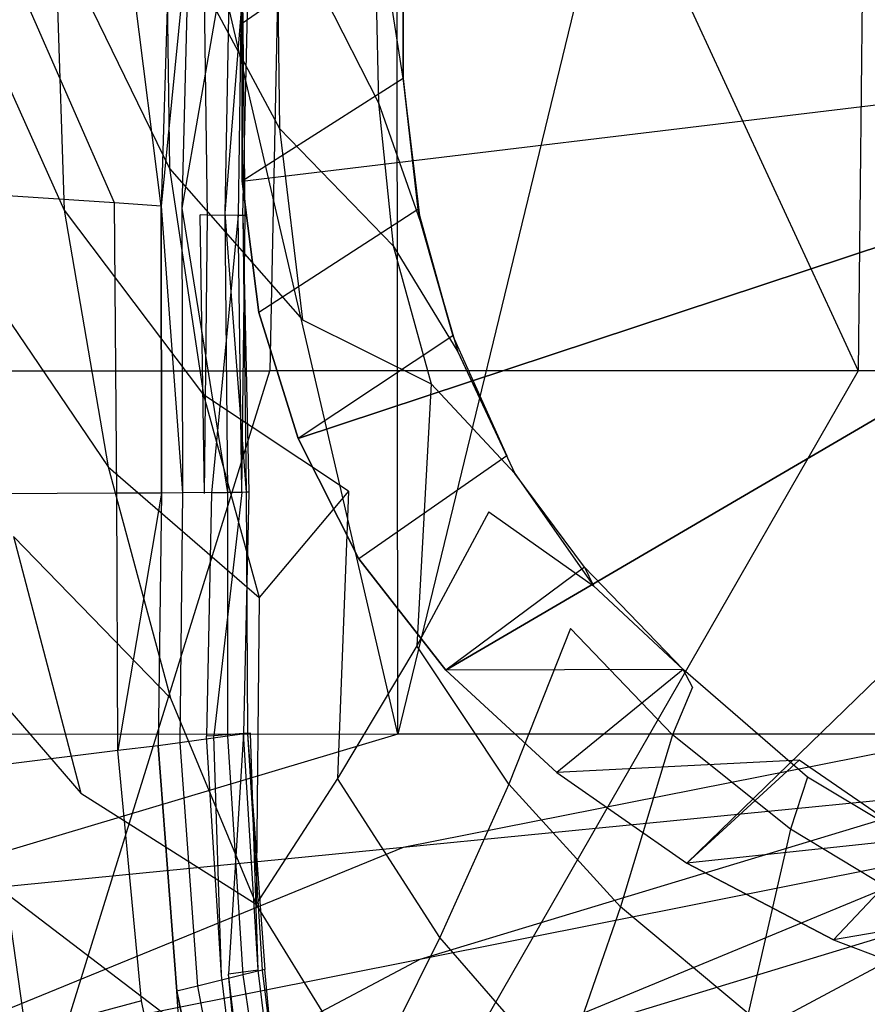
# Model space of a CAD drawing. Extents: x 0 to 0.376, y -0.701 to 0.
# Tile 11 of 62: x 0.064 to 0.133, y -0.534 to -0.454. Entities that reach past the tile are written whole.
import ezdxf

# ---------------------------------------------------------------- set-up
doc = ezdxf.new("R2010")
doc.units = 0
for name, color, linetype in [('L0_WC_N_567710__1___REPLACEMTFO', 7, 'CONTINUOUS'), ('L1_WC_N_567710__0___REPLACEMTFO', 7, 'CONTINUOUS'), ('L2_SITZ_N_567710__0___REPLACEMT', 7, 'CONTINUOUS'), ('L3_DECKEL_N_567710__0___REPLACE', 7, 'CONTINUOUS')]:
    doc.layers.add(name, color=color, linetype=linetype)

msp = doc.modelspace()

# ---------------------------------------------------------------- linework, layer by layer
at = {"layer": 'L0_WC_N_567710__1___REPLACEMTFO', "color": 8}
for points, invisible_edges in [([(0.08188, -0.435651), (0.18806, -0.105331), (0.08188, -0.454121), (0.08188, -0.435651)], 15), ([(0.08188, -0.454121), (0.18806, -0.105331), (0.18806, -0.454121), (0.08188, -0.454121)], 15), ([(0.08188, -0.435651, 0.002901), (0.08188, -0.454121), (0.08188, -0.454121, 0.002859), (0.08188, -0.435651, 0.002901)], 13), ([(0.08188, -0.454121), (0.08188, -0.435651, 0.002901), (0.08188, -0.435651), (0.08188, -0.454121)], 14), ([(0.08188, -0.435651, 0.002901), (0.08188, -0.454121, 0.002859), (0.09492, -0.445018, 0.189411), (0.08188, -0.435651, 0.002901)], 14), ([(0.09492, -0.442586, 0.19484), (0.09492, -0.458735, 0.194178), (0.092569, -0.443766, 0.200431), (0.09492, -0.442586, 0.19484)], 14), ([(0.09492, -0.442586, 0.19484), (0.09492, -0.458579, 0.189687), (0.09492, -0.458735, 0.194178), (0.09492, -0.442586, 0.19484)], 13), ([(0.09492, -0.458579, 0.189687), (0.09492, -0.442586, 0.19484), (0.09492, -0.445018, 0.189411), (0.09492, -0.458579, 0.189687)], 14), ([(0.092569, -0.443766, 0.200431), (0.09293, -0.460551, 0.200116), (0.084672, -0.444394, 0.210796), (0.092569, -0.443766, 0.200431)], 14), ([(0.092569, -0.443766, 0.200431), (0.09492, -0.458735, 0.194178), (0.09293, -0.460551, 0.200116), (0.092569, -0.443766, 0.200431)], 14), ([(0.084672, -0.444394, 0.210796), (0.084898, -0.462634, 0.209955), (0.075699, -0.445487, 0.220724), (0.084672, -0.444394, 0.210796)], 14), ([(0.084672, -0.444394, 0.210796), (0.09293, -0.460551, 0.200116), (0.084898, -0.462634, 0.209955), (0.084672, -0.444394, 0.210796)], 14), ([(0.075699, -0.445487, 0.220724), (0.075978, -0.465896, 0.219528), (0.066697, -0.44681, 0.231148), (0.075699, -0.445487, 0.220724)], 14), ([(0.075699, -0.445487, 0.220724), (0.084898, -0.462634, 0.209955), (0.075978, -0.465896, 0.219528), (0.075699, -0.445487, 0.220724)], 14), ([(0.09492, -0.445018, 0.189411), (0.08188, -0.454121, 0.002859), (0.09492, -0.458579, 0.189687), (0.09492, -0.445018, 0.189411)], 14), ([(0.066697, -0.44681, 0.231148), (0.067447, -0.469253, 0.229902), (0.057967, -0.448164, 0.242699), (0.066697, -0.44681, 0.231148)], 14), ([(0.066697, -0.44681, 0.231148), (0.075978, -0.465896, 0.219528), (0.067447, -0.469253, 0.229902), (0.066697, -0.44681, 0.231148)], 14), ([(0.057967, -0.448164, 0.242699), (0.067447, -0.469253, 0.229902), (0.059181, -0.472662, 0.241441), (0.057967, -0.448164, 0.242699)], 14), ([(0.18806, -0.454121), (0.08188, -0.466919), (0.08188, -0.454121), (0.18806, -0.454121)], 13), ([(0.08188, -0.466919), (0.18806, -0.454121), (0.083217, -0.477557), (0.08188, -0.466919)], 10), ([(0.08188, -0.454121, 0.002859), (0.08188, -0.466919), (0.08188, -0.466919, 0.002841), (0.08188, -0.454121, 0.002859)], 13), ([(0.08188, -0.466919), (0.08188, -0.454121, 0.002859), (0.08188, -0.454121), (0.08188, -0.466919)], 14), ([(0.08188, -0.454121, 0.002859), (0.08188, -0.466919, 0.002841), (0.09492, -0.458579, 0.189687), (0.08188, -0.454121, 0.002859)], 14), ([(0.083217, -0.477557), (0.18806, -0.454121), (0.086398, -0.487787), (0.083217, -0.477557)], 13), ([(0.086398, -0.487787), (0.18806, -0.454121), (0.091332, -0.49752), (0.086398, -0.487787)], 10), ([(0.091332, -0.49752), (0.18806, -0.454121), (0.098394, -0.506555), (0.091332, -0.49752)], 13), ([(0.098394, -0.506555), (0.18806, -0.454121), (0.107372, -0.514853), (0.098394, -0.506555)], 10), ([(0.107372, -0.514853), (0.18806, -0.454121), (0.117919, -0.522202), (0.107372, -0.514853)], 13), ([(0.117919, -0.522202), (0.18806, -0.454121), (0.129824, -0.528432), (0.117919, -0.522202)], 10), ([(0.129824, -0.528432), (0.18806, -0.454121), (0.142878, -0.533409), (0.129824, -0.528432)], 15), ([(0.09492, -0.458579, 0.189687), (0.08188, -0.466919, 0.002841), (0.096112, -0.469216, 0.189723), (0.09492, -0.458579, 0.189687)], 14), ([(0.09492, -0.458735, 0.194178), (0.096288, -0.47014, 0.194092), (0.09293, -0.460551, 0.200116), (0.09492, -0.458735, 0.194178)], 14), ([(0.09492, -0.458579, 0.189687), (0.096112, -0.469216, 0.189723), (0.09492, -0.458735, 0.194178), (0.09492, -0.458579, 0.189687)], 14), ([(0.09492, -0.458735, 0.194178), (0.096112, -0.469216, 0.189723), (0.096288, -0.47014, 0.194092), (0.09492, -0.458735, 0.194178)], 14), ([(0.09293, -0.460551, 0.200116), (0.094107, -0.47214, 0.199817), (0.084898, -0.462634, 0.209955), (0.09293, -0.460551, 0.200116)], 14), ([(0.09293, -0.460551, 0.200116), (0.096288, -0.47014, 0.194092), (0.094107, -0.47214, 0.199817), (0.09293, -0.460551, 0.200116)], 14), ([(0.084898, -0.462634, 0.209955), (0.086769, -0.47814, 0.209242), (0.075978, -0.465896, 0.219528), (0.084898, -0.462634, 0.209955)], 14), ([(0.084898, -0.462634, 0.209955), (0.094107, -0.47214, 0.199817), (0.086769, -0.47814, 0.209242), (0.084898, -0.462634, 0.209955)], 14), ([(0.075978, -0.465896, 0.219528), (0.078729, -0.484234, 0.218721), (0.067447, -0.469253, 0.229902), (0.075978, -0.465896, 0.219528)], 14), ([(0.075978, -0.465896, 0.219528), (0.086769, -0.47814, 0.209242), (0.078729, -0.484234, 0.218721), (0.075978, -0.465896, 0.219528)], 14), ([(0.08188, -0.466919, 0.002841), (0.083217, -0.477557), (0.083217, -0.477557, 0.002877), (0.08188, -0.466919, 0.002841)], 13), ([(0.083217, -0.477557), (0.08188, -0.466919, 0.002841), (0.08188, -0.466919), (0.083217, -0.477557)], 14), ([(0.08188, -0.466919, 0.002841), (0.083217, -0.477557, 0.002877), (0.096112, -0.469216, 0.189723), (0.08188, -0.466919, 0.002841)], 14), ([(0.067447, -0.469253, 0.229902), (0.071011, -0.49006, 0.229041), (0.059181, -0.472662, 0.241441), (0.067447, -0.469253, 0.229902)], 14), ([(0.067447, -0.469253, 0.229902), (0.078729, -0.484234, 0.218721), (0.071011, -0.49006, 0.229041), (0.067447, -0.469253, 0.229902)], 14), ([(0.096112, -0.469216, 0.189723), (0.083217, -0.477557, 0.002877), (0.098945, -0.479447, 0.189686), (0.096112, -0.469216, 0.189723)], 14), ([(0.096112, -0.469216, 0.189723), (0.098945, -0.479447, 0.189686), (0.096288, -0.47014, 0.194092), (0.096112, -0.469216, 0.189723)], 14), ([(0.096288, -0.47014, 0.194092), (0.099358, -0.480739, 0.193924), (0.094107, -0.47214, 0.199817), (0.096288, -0.47014, 0.194092)], 14), ([(0.096288, -0.47014, 0.194092), (0.098945, -0.479447, 0.189686), (0.099358, -0.480739, 0.193924), (0.096288, -0.47014, 0.194092)], 14), ([(0.094107, -0.47214, 0.199817), (0.097192, -0.483353, 0.19934), (0.086769, -0.47814, 0.209242), (0.094107, -0.47214, 0.199817)], 14), ([(0.094107, -0.47214, 0.199817), (0.099358, -0.480739, 0.193924), (0.097192, -0.483353, 0.19934), (0.094107, -0.47214, 0.199817)], 14), ([(0.059181, -0.472662, 0.241441), (0.071011, -0.49006, 0.229041), (0.063333, -0.495729, 0.240465), (0.059181, -0.472662, 0.241441)], 14), ([(0.09049, -0.492047, 0.208307), (0.078729, -0.484234, 0.218721), (0.086769, -0.47814, 0.209242), (0.09049, -0.492047, 0.208307)], 14), ([(0.083217, -0.477557, 0.002877), (0.086398, -0.487787), (0.086398, -0.487787, 0.002839), (0.083217, -0.477557, 0.002877)], 13), ([(0.086398, -0.487787), (0.083217, -0.477557, 0.002877), (0.083217, -0.477557), (0.086398, -0.487787)], 14), ([(0.083217, -0.477557, 0.002877), (0.086398, -0.487787, 0.002839), (0.098945, -0.479447, 0.189686), (0.083217, -0.477557, 0.002877)], 14), ([(0.086769, -0.47814, 0.209242), (0.097192, -0.483353, 0.19934), (0.09049, -0.492047, 0.208307), (0.086769, -0.47814, 0.209242)], 14), ([(0.098945, -0.479447, 0.189686), (0.086398, -0.487787, 0.002839), (0.103342, -0.48918, 0.189631), (0.098945, -0.479447, 0.189686)], 14), ([(0.098945, -0.479447, 0.189686), (0.103342, -0.48918, 0.189631), (0.099358, -0.480739, 0.193924), (0.098945, -0.479447, 0.189686)], 14), ([(0.099358, -0.480739, 0.193924), (0.103985, -0.490616, 0.193792), (0.097192, -0.483353, 0.19934), (0.099358, -0.480739, 0.193924)], 14), ([(0.099358, -0.480739, 0.193924), (0.103342, -0.48918, 0.189631), (0.103985, -0.490616, 0.193792), (0.099358, -0.480739, 0.193924)], 14), ([(0.097192, -0.483353, 0.19934), (0.096032, -0.504591, 0.207346), (0.09049, -0.492047, 0.208307), (0.097192, -0.483353, 0.19934)], 14), ([(0.101864, -0.493713, 0.198977), (0.096032, -0.504591, 0.207346), (0.097192, -0.483353, 0.19934), (0.101864, -0.493713, 0.198977)], 14), ([(0.097192, -0.483353, 0.19934), (0.103985, -0.490616, 0.193792), (0.101864, -0.493713, 0.198977), (0.097192, -0.483353, 0.19934)], 14), ([(0.078729, -0.484234, 0.218721), (0.08325, -0.500671, 0.217495), (0.071011, -0.49006, 0.229041), (0.078729, -0.484234, 0.218721)], 14), ([(0.078729, -0.484234, 0.218721), (0.09049, -0.492047, 0.208307), (0.08325, -0.500671, 0.217495), (0.078729, -0.484234, 0.218721)], 13), ([(0.086398, -0.487787, 0.002839), (0.091332, -0.49752), (0.091332, -0.49752, 0.002786), (0.086398, -0.487787, 0.002839)], 13), ([(0.091332, -0.49752), (0.086398, -0.487787, 0.002839), (0.086398, -0.487787), (0.091332, -0.49752)], 14), ([(0.086398, -0.487787, 0.002839), (0.091332, -0.49752, 0.002786), (0.103342, -0.48918, 0.189631), (0.086398, -0.487787, 0.002839)], 14), ([(0.103342, -0.48918, 0.189631), (0.091332, -0.49752, 0.002786), (0.109637, -0.498215, 0.189574), (0.103342, -0.48918, 0.189631)], 14), ([(0.109637, -0.498215, 0.189574), (0.103985, -0.490616, 0.193792), (0.103342, -0.48918, 0.189631), (0.109637, -0.498215, 0.189574)], 14), ([(0.071011, -0.49006, 0.229041), (0.076054, -0.508819, 0.227475), (0.063333, -0.495729, 0.240465), (0.071011, -0.49006, 0.229041)], 14), ([(0.071011, -0.49006, 0.229041), (0.08325, -0.500671, 0.217495), (0.076054, -0.508819, 0.227475), (0.071011, -0.49006, 0.229041)], 14), ([(0.103985, -0.490616, 0.193792), (0.110346, -0.499727, 0.193794), (0.101864, -0.493713, 0.198977), (0.103985, -0.490616, 0.193792)], 14), ([(0.103985, -0.490616, 0.193792), (0.109637, -0.498215, 0.189574), (0.110346, -0.499727, 0.193794), (0.103985, -0.490616, 0.193792)], 13), ([(0.09049, -0.492047, 0.208307), (0.089598, -0.515342, 0.216075), (0.08325, -0.500671, 0.217495), (0.09049, -0.492047, 0.208307)], 14), ([(0.096032, -0.504591, 0.207346), (0.089598, -0.515342, 0.216075), (0.09049, -0.492047, 0.208307), (0.096032, -0.504591, 0.207346)], 14), ([(0.103482, -0.515798, 0.206502), (0.096032, -0.504591, 0.207346), (0.101864, -0.493713, 0.198977), (0.103482, -0.515798, 0.206502)], 14), ([(0.108485, -0.503176, 0.198707), (0.103482, -0.515798, 0.206502), (0.101864, -0.493713, 0.198977), (0.108485, -0.503176, 0.198707)], 14), ([(0.101864, -0.493713, 0.198977), (0.110346, -0.499727, 0.193794), (0.108485, -0.503176, 0.198707), (0.101864, -0.493713, 0.198977)], 14), ([(0.063333, -0.495729, 0.240465), (0.068789, -0.516527, 0.23865), (0.055558, -0.50121, 0.253324), (0.063333, -0.495729, 0.240465)], 14), ([(0.063333, -0.495729, 0.240465), (0.076054, -0.508819, 0.227475), (0.068789, -0.516527, 0.23865), (0.063333, -0.495729, 0.240465)], 14), ([(0.091332, -0.49752, 0.002786), (0.098394, -0.506555), (0.098394, -0.506555, 0.002728), (0.091332, -0.49752, 0.002786)], 13), ([(0.098394, -0.506555), (0.091332, -0.49752, 0.002786), (0.091332, -0.49752), (0.098394, -0.506555)], 14), ([(0.091332, -0.49752, 0.002786), (0.098394, -0.506555, 0.002728), (0.109637, -0.498215, 0.189574), (0.091332, -0.49752, 0.002786)], 14), ([(0.109637, -0.498215, 0.189574), (0.098394, -0.506555, 0.002728), (0.117639, -0.506512, 0.189524), (0.109637, -0.498215, 0.189574)], 14), ([(0.109637, -0.498215, 0.189574), (0.117639, -0.506512, 0.189524), (0.110346, -0.499727, 0.193794), (0.109637, -0.498215, 0.189574)], 14), ([(0.116766, -0.511814, 0.198477), (0.108485, -0.503176, 0.198707), (0.110346, -0.499727, 0.193794), (0.116766, -0.511814, 0.198477)], 14), ([(0.110346, -0.499727, 0.193794), (0.117639, -0.506512, 0.189524), (0.118379, -0.507933, 0.193669), (0.110346, -0.499727, 0.193794)], 14), ([(0.118379, -0.507933, 0.193669), (0.116766, -0.511814, 0.198477), (0.110346, -0.499727, 0.193794), (0.118379, -0.507933, 0.193669)], 14), ([(0.055558, -0.50121, 0.253324), (0.068789, -0.516527, 0.23865), (0.061549, -0.52378, 0.251492), (0.055558, -0.50121, 0.253324)], 14), ([(0.08325, -0.500671, 0.217495), (0.083015, -0.525523, 0.225662), (0.076054, -0.508819, 0.227475), (0.08325, -0.500671, 0.217495)], 14), ([(0.089598, -0.515342, 0.216075), (0.083015, -0.525523, 0.225662), (0.08325, -0.500671, 0.217495), (0.089598, -0.515342, 0.216075)], 14), ([(0.112553, -0.525742, 0.205732), (0.103482, -0.515798, 0.206502), (0.108485, -0.503176, 0.198707), (0.112553, -0.525742, 0.205732)], 14), ([(0.116766, -0.511814, 0.198477), (0.112553, -0.525742, 0.205732), (0.108485, -0.503176, 0.198707), (0.116766, -0.511814, 0.198477)], 14), ([(0.097886, -0.528248, 0.21475), (0.089598, -0.515342, 0.216075), (0.096032, -0.504591, 0.207346), (0.097886, -0.528248, 0.21475)], 14), ([(0.103482, -0.515798, 0.206502), (0.097886, -0.528248, 0.21475), (0.096032, -0.504591, 0.207346), (0.103482, -0.515798, 0.206502)], 14), ([(0.117639, -0.506512, 0.189524), (0.098394, -0.506555, 0.002728), (0.107372, -0.514853, 0.002678), (0.117639, -0.506512, 0.189524)], 14), ([(0.107372, -0.514853, 0.002678), (0.098394, -0.506555), (0.107372, -0.514853), (0.107372, -0.514853, 0.002678)], 13), ([(0.098394, -0.506555), (0.107372, -0.514853, 0.002678), (0.098394, -0.506555, 0.002728), (0.098394, -0.506555)], 14), ([(0.117639, -0.506512, 0.189524), (0.107372, -0.514853, 0.002678), (0.127037, -0.513861, 0.189482), (0.117639, -0.506512, 0.189524)], 14), ([(0.127701, -0.515249, 0.193614), (0.117639, -0.506512, 0.189524), (0.127037, -0.513861, 0.189482), (0.127701, -0.515249, 0.193614)], 14), ([(0.118379, -0.507933, 0.193669), (0.117639, -0.506512, 0.189524), (0.127701, -0.515249, 0.193614), (0.118379, -0.507933, 0.193669)], 14), ([(0.126326, -0.519464, 0.198219), (0.116766, -0.511814, 0.198477), (0.118379, -0.507933, 0.193669), (0.126326, -0.519464, 0.198219)], 14), ([(0.127701, -0.515249, 0.193614), (0.126326, -0.519464, 0.198219), (0.118379, -0.507933, 0.193669), (0.127701, -0.515249, 0.193614)], 14), ([(0.076054, -0.508819, 0.227475), (0.083015, -0.525523, 0.225662), (0.068789, -0.516527, 0.23865), (0.076054, -0.508819, 0.227475)], 14), ([(0.122908, -0.534406, 0.204965), (0.112553, -0.525742, 0.205732), (0.116766, -0.511814, 0.198477), (0.122908, -0.534406, 0.204965)], 14), ([(0.126326, -0.519464, 0.198219), (0.122908, -0.534406, 0.204965), (0.116766, -0.511814, 0.198477), (0.126326, -0.519464, 0.198219)], 14), ([(0.127037, -0.513861, 0.189482), (0.107372, -0.514853, 0.002678), (0.117919, -0.522202, 0.002635), (0.127037, -0.513861, 0.189482)], 14), ([(0.127037, -0.513861, 0.189482), (0.117919, -0.522202, 0.002635), (0.137648, -0.520091, 0.189446), (0.127037, -0.513861, 0.189482)], 14), ([(0.138179, -0.521524, 0.19368), (0.127037, -0.513861, 0.189482), (0.137648, -0.520091, 0.189446), (0.138179, -0.521524, 0.19368)], 14), ([(0.138179, -0.521524, 0.19368), (0.127701, -0.515249, 0.193614), (0.127037, -0.513861, 0.189482), (0.138179, -0.521524, 0.19368)], 14), ([(0.117919, -0.522202, 0.002635), (0.107372, -0.514853), (0.117919, -0.522202), (0.117919, -0.522202, 0.002635)], 13), ([(0.107372, -0.514853), (0.117919, -0.522202, 0.002635), (0.107372, -0.514853, 0.002678), (0.107372, -0.514853)], 14), ([(0.091997, -0.540087, 0.223944), (0.083015, -0.525523, 0.225662), (0.089598, -0.515342, 0.216075), (0.091997, -0.540087, 0.223944)], 14), ([(0.097886, -0.528248, 0.21475), (0.091997, -0.540087, 0.223944), (0.089598, -0.515342, 0.216075), (0.097886, -0.528248, 0.21475)], 14), ([(0.137075, -0.525941, 0.19799), (0.126326, -0.519464, 0.198219), (0.127701, -0.515249, 0.193614), (0.137075, -0.525941, 0.19799)], 14), ([(0.138179, -0.521524, 0.19368), (0.137075, -0.525941, 0.19799), (0.127701, -0.515249, 0.193614), (0.138179, -0.521524, 0.19368)], 14), ([(0.076303, -0.535011, 0.236635), (0.061549, -0.52378, 0.251492), (0.068789, -0.516527, 0.23865), (0.076303, -0.535011, 0.236635)], 14), ([(0.068789, -0.516527, 0.23865), (0.083015, -0.525523, 0.225662), (0.076303, -0.535011, 0.236635), (0.068789, -0.516527, 0.23865)], 14), ([(0.107761, -0.539548, 0.21348), (0.097886, -0.528248, 0.21475), (0.103482, -0.515798, 0.206502), (0.107761, -0.539548, 0.21348)], 14), ([(0.112553, -0.525742, 0.205732), (0.107761, -0.539548, 0.21348), (0.103482, -0.515798, 0.206502), (0.112553, -0.525742, 0.205732)], 14), ([(0.134397, -0.541676, 0.204265), (0.122908, -0.534406, 0.204965), (0.126326, -0.519464, 0.198219), (0.134397, -0.541676, 0.204265)], 14), ([(0.137075, -0.525941, 0.19799), (0.134397, -0.541676, 0.204265), (0.126326, -0.519464, 0.198219), (0.137075, -0.525941, 0.19799)], 14), ([(0.137648, -0.520091, 0.189446), (0.117919, -0.522202, 0.002635), (0.129824, -0.528432, 0.002599), (0.137648, -0.520091, 0.189446)], 14), ([(0.137648, -0.520091, 0.189446), (0.129824, -0.528432, 0.002599), (0.149281, -0.525068, 0.189416), (0.137648, -0.520091, 0.189446)], 14), ([(0.129824, -0.528432, 0.002599), (0.117919, -0.522202), (0.129824, -0.528432), (0.129824, -0.528432, 0.002599)], 13), ([(0.117919, -0.522202), (0.129824, -0.528432, 0.002599), (0.117919, -0.522202, 0.002635), (0.117919, -0.522202)], 14), ([(0.06957, -0.543787, 0.249494), (0.054579, -0.530737, 0.266405), (0.061549, -0.52378, 0.251492), (0.06957, -0.543787, 0.249494)], 14), ([(0.061549, -0.52378, 0.251492), (0.076303, -0.535011, 0.236635), (0.06957, -0.543787, 0.249494), (0.061549, -0.52378, 0.251492)], 13), ([(0.149281, -0.525068, 0.189416), (0.129824, -0.528432, 0.002599), (0.142878, -0.533409, 0.00257), (0.149281, -0.525068, 0.189416)], 14), ([(0.08583, -0.551111, 0.234678), (0.076303, -0.535011, 0.236635), (0.083015, -0.525523, 0.225662), (0.08583, -0.551111, 0.234678)], 14), ([(0.091997, -0.540087, 0.223944), (0.08583, -0.551111, 0.234678), (0.083015, -0.525523, 0.225662), (0.091997, -0.540087, 0.223944)], 14), ([(0.118884, -0.549321, 0.212196), (0.107761, -0.539548, 0.21348), (0.112553, -0.525742, 0.205732), (0.118884, -0.549321, 0.212196)], 14), ([(0.122908, -0.534406, 0.204965), (0.118884, -0.549321, 0.212196), (0.112553, -0.525742, 0.205732), (0.122908, -0.534406, 0.204965)], 14), ([(0.102575, -0.552754, 0.222256), (0.091997, -0.540087, 0.223944), (0.097886, -0.528248, 0.21475), (0.102575, -0.552754, 0.222256)], 14), ([(0.107761, -0.539548, 0.21348), (0.102575, -0.552754, 0.222256), (0.097886, -0.528248, 0.21475), (0.107761, -0.539548, 0.21348)], 14), ([(0.142878, -0.533409, 0.00257), (0.129824, -0.528432), (0.142878, -0.533409), (0.142878, -0.533409, 0.00257)], 13), ([(0.129824, -0.528432), (0.142878, -0.533409, 0.00257), (0.129824, -0.528432, 0.002599), (0.129824, -0.528432)], 14), ([(0.054579, -0.530737, 0.266405), (0.06957, -0.543787, 0.249494), (0.062937, -0.551988, 0.26456), (0.054579, -0.530737, 0.266405)], 13)]:
    msp.add_3dface(points, dxfattribs=dict(at, invisible_edges=invisible_edges))
at = {"layer": 'L1_WC_N_567710__0___REPLACEMTFO', "color": 8}
for points, invisible_edges in [([(0.086123, -0.383375, 0.268168), (0.052238, -0.482296, 0.305881), (0.084114, -0.482296, 0.263578), (0.086123, -0.383375, 0.268168)], 13), ([(0.052238, -0.482296, 0.305881), (0.086123, -0.383375, 0.268168), (0.054863, -0.383375, 0.309653), (0.052238, -0.482296, 0.305881)], 14), ([(0.131821, -0.482296, 0.235312), (0.086123, -0.383375, 0.268168), (0.084114, -0.482296, 0.263578), (0.131821, -0.482296, 0.235312)], 13), ([(0.086123, -0.383375, 0.268168), (0.131821, -0.482296, 0.235312), (0.132908, -0.383375, 0.240448), (0.086123, -0.383375, 0.268168)], 14), ([(0.18806, -0.482296, 0.225386), (0.132908, -0.383375, 0.240448), (0.131821, -0.482296, 0.235312), (0.18806, -0.482296, 0.225386)], 13), ([(0.062579, -0.551583, 0.30968), (0.084114, -0.482296, 0.263578), (0.052238, -0.482296, 0.305881), (0.062579, -0.551583, 0.30968)], 14), ([(0.084114, -0.482296, 0.263578), (0.062579, -0.551583, 0.30968), (0.092029, -0.551583, 0.270597), (0.084114, -0.482296, 0.263578)], 13), ([(0.092029, -0.551583, 0.270597), (0.131821, -0.482296, 0.235312), (0.084114, -0.482296, 0.263578), (0.092029, -0.551583, 0.270597)], 13), ([(0.131821, -0.482296, 0.235312), (0.092029, -0.551583, 0.270597), (0.136104, -0.551583, 0.244482), (0.131821, -0.482296, 0.235312)], 14), ([(0.136104, -0.551583, 0.244482), (0.18806, -0.482296, 0.225386), (0.131821, -0.482296, 0.235312), (0.136104, -0.551583, 0.244482)], 13)]:
    msp.add_3dface(points, dxfattribs=dict(at, invisible_edges=invisible_edges))
at = {"layer": 'L2_SITZ_N_567710__0___REPLACEMT', "color": 8}
for points, invisible_edges in [([(0.071513, -0.468677, 0.410225), (0.060333, -0.443139, 0.41448), (0.059432, -0.467886, 0.414779), (0.071513, -0.468677, 0.410225)], 14), ([(0.072266, -0.444899, 0.410227), (0.060333, -0.443139, 0.41448), (0.071513, -0.468677, 0.410225), (0.072266, -0.444899, 0.410227)], 14), ([(0.075307, -0.468936, 0.408305), (0.072266, -0.444899, 0.410227), (0.071513, -0.468677, 0.410225), (0.075307, -0.468936, 0.408305)], 14), ([(0.076007, -0.445454, 0.40836), (0.072266, -0.444899, 0.410227), (0.075307, -0.468936, 0.408305), (0.076007, -0.445454, 0.40836)], 14), ([(0.076007, -0.445454, 0.40836), (0.075307, -0.468936, 0.408305), (0.077587, -0.445799, 0.405045), (0.076007, -0.445454, 0.40836)], 14), ([(0.077587, -0.445799, 0.405045), (0.075307, -0.468936, 0.408305), (0.076964, -0.469106, 0.4051), (0.077587, -0.445799, 0.405045)], 14), ([(0.077587, -0.445799, 0.405045), (0.076964, -0.469106, 0.4051), (0.080889, -0.446593, 0.395925), (0.077587, -0.445799, 0.405045)], 14), ([(0.080889, -0.446593, 0.395925), (0.076964, -0.469106, 0.4051), (0.080461, -0.469499, 0.396635), (0.080889, -0.446593, 0.395925)], 14), ([(0.078756, -0.446767, 0.390331), (0.079044, -0.469659, 0.391352), (0.078451, -0.469652, 0.391138), (0.078756, -0.446767, 0.390331)], 13), ([(0.079044, -0.469659, 0.391352), (0.078756, -0.446767, 0.390331), (0.079353, -0.446798, 0.390534), (0.079044, -0.469659, 0.391352)], 14), ([(0.081541, -0.469684, 0.3924), (0.079044, -0.469659, 0.391352), (0.079353, -0.446798, 0.390534), (0.081541, -0.469684, 0.3924)], 14), ([(0.08187, -0.446947, 0.391532), (0.081541, -0.469684, 0.3924), (0.079353, -0.446798, 0.390534), (0.08187, -0.446947, 0.391532)], 14), ([(0.080889, -0.446593, 0.395925), (0.080461, -0.469499, 0.396635), (0.082262, -0.446923, 0.392335), (0.080889, -0.446593, 0.395925)], 14), ([(0.082262, -0.446923, 0.392335), (0.080461, -0.469499, 0.396635), (0.081913, -0.469663, 0.393207), (0.082262, -0.446923, 0.392335)], 14), ([(0.08187, -0.446947, 0.391532), (0.08211, -0.469688, 0.392672), (0.081541, -0.469684, 0.3924), (0.08187, -0.446947, 0.391532)], 13), ([(0.08211, -0.469688, 0.392672), (0.08187, -0.446947, 0.391532), (0.082444, -0.446972, 0.391793), (0.08211, -0.469688, 0.392672)], 14), ([(0.081913, -0.469663, 0.393207), (0.082444, -0.446972, 0.391793), (0.082262, -0.446923, 0.392335), (0.081913, -0.469663, 0.393207)], 14), ([(0.082444, -0.446972, 0.391793), (0.081913, -0.469663, 0.393207), (0.08211, -0.469688, 0.392672), (0.082444, -0.446972, 0.391793)], 13), ([(0.071513, -0.468677, 0.410225), (0.059432, -0.467886, 0.414779), (0.060116, -0.492279, 0.41488), (0.071513, -0.468677, 0.410225)], 14), ([(0.07171, -0.492212, 0.410199), (0.071513, -0.468677, 0.410225), (0.060116, -0.492279, 0.41488), (0.07171, -0.492212, 0.410199)], 14), ([(0.075307, -0.468936, 0.408305), (0.071513, -0.468677, 0.410225), (0.07171, -0.492212, 0.410199), (0.075307, -0.468936, 0.408305)], 14), ([(0.075331, -0.492196, 0.40825), (0.075307, -0.468936, 0.408305), (0.07171, -0.492212, 0.410199), (0.075331, -0.492196, 0.40825)], 14), ([(0.075307, -0.468936, 0.408305), (0.075331, -0.492196, 0.40825), (0.077028, -0.492185, 0.405168), (0.075307, -0.468936, 0.408305)], 14), ([(0.075307, -0.468936, 0.408305), (0.077028, -0.492185, 0.405168), (0.076964, -0.469106, 0.4051), (0.075307, -0.468936, 0.408305)], 14), ([(0.076964, -0.469106, 0.4051), (0.077028, -0.492185, 0.405168), (0.08069, -0.492149, 0.397412), (0.076964, -0.469106, 0.4051)], 14), ([(0.076964, -0.469106, 0.4051), (0.08069, -0.492149, 0.397412), (0.080461, -0.469499, 0.396635), (0.076964, -0.469106, 0.4051)], 14), ([(0.079044, -0.469659, 0.391352), (0.078802, -0.492231, 0.391994), (0.078451, -0.469652, 0.391138), (0.079044, -0.469659, 0.391352)], 13), ([(0.078802, -0.492231, 0.391994), (0.079044, -0.469659, 0.391352), (0.079388, -0.492216, 0.392225), (0.078802, -0.492231, 0.391994)], 14), ([(0.081541, -0.469684, 0.3924), (0.079388, -0.492216, 0.392225), (0.079044, -0.469659, 0.391352), (0.081541, -0.469684, 0.3924)], 14), ([(0.081852, -0.49215, 0.393342), (0.079388, -0.492216, 0.392225), (0.081541, -0.469684, 0.3924), (0.081852, -0.49215, 0.393342)], 14), ([(0.080461, -0.469499, 0.396635), (0.08069, -0.492149, 0.397412), (0.082205, -0.492137, 0.394156), (0.080461, -0.469499, 0.396635)], 14), ([(0.080461, -0.469499, 0.396635), (0.082205, -0.492137, 0.394156), (0.081913, -0.469663, 0.393207), (0.080461, -0.469499, 0.396635)], 14), ([(0.08211, -0.469688, 0.392672), (0.081852, -0.49215, 0.393342), (0.081541, -0.469684, 0.3924), (0.08211, -0.469688, 0.392672)], 13), ([(0.081852, -0.49215, 0.393342), (0.08211, -0.469688, 0.392672), (0.082412, -0.492136, 0.39363), (0.081852, -0.49215, 0.393342)], 14), ([(0.082412, -0.492136, 0.39363), (0.081913, -0.469663, 0.393207), (0.082205, -0.492137, 0.394156), (0.082412, -0.492136, 0.39363)], 13), ([(0.081913, -0.469663, 0.393207), (0.082412, -0.492136, 0.39363), (0.08211, -0.469688, 0.392672), (0.081913, -0.469663, 0.393207)], 14), ([(0.07171, -0.492212, 0.410199), (0.060116, -0.492279, 0.41488), (0.061301, -0.514372, 0.414623), (0.07171, -0.492212, 0.410199)], 14), ([(0.071799, -0.513084, 0.410104), (0.07171, -0.492212, 0.410199), (0.061301, -0.514372, 0.414623), (0.071799, -0.513084, 0.410104)], 14), ([(0.075331, -0.492196, 0.40825), (0.07171, -0.492212, 0.410199), (0.071799, -0.513084, 0.410104), (0.075331, -0.492196, 0.40825)], 14), ([(0.075331, -0.492196, 0.40825), (0.071799, -0.513084, 0.410104), (0.075055, -0.512687, 0.408201), (0.075331, -0.492196, 0.40825)], 14), ([(0.075331, -0.492196, 0.40825), (0.075055, -0.512687, 0.408201), (0.076809, -0.51245, 0.405219), (0.075331, -0.492196, 0.40825)], 14), ([(0.077028, -0.492185, 0.405168), (0.075331, -0.492196, 0.40825), (0.076809, -0.51245, 0.405219), (0.077028, -0.492185, 0.405168)], 14), ([(0.077028, -0.492185, 0.405168), (0.076809, -0.51245, 0.405219), (0.080687, -0.511918, 0.398097), (0.077028, -0.492185, 0.405168)], 14), ([(0.08069, -0.492149, 0.397412), (0.077028, -0.492185, 0.405168), (0.080687, -0.511918, 0.398097), (0.08069, -0.492149, 0.397412)], 14), ([(0.079388, -0.492216, 0.392225), (0.078984, -0.511915, 0.392734), (0.078802, -0.492231, 0.391994), (0.079388, -0.492216, 0.392225)], 14), ([(0.079561, -0.511872, 0.392987), (0.078984, -0.511915, 0.392734), (0.079388, -0.492216, 0.392225), (0.079561, -0.511872, 0.392987)], 14), ([(0.081852, -0.49215, 0.393342), (0.079561, -0.511872, 0.392987), (0.079388, -0.492216, 0.392225), (0.081852, -0.49215, 0.393342)], 14), ([(0.081983, -0.511699, 0.394191), (0.079561, -0.511872, 0.392987), (0.081852, -0.49215, 0.393342), (0.081983, -0.511699, 0.394191)], 14), ([(0.08069, -0.492149, 0.397412), (0.080687, -0.511918, 0.398097), (0.082304, -0.511695, 0.395012), (0.08069, -0.492149, 0.397412)], 14), ([(0.082205, -0.492137, 0.394156), (0.08069, -0.492149, 0.397412), (0.082304, -0.511695, 0.395012), (0.082205, -0.492137, 0.394156)], 14), ([(0.082412, -0.492136, 0.39363), (0.081983, -0.511699, 0.394191), (0.081852, -0.49215, 0.393342), (0.082412, -0.492136, 0.39363)], 14), ([(0.082531, -0.511661, 0.394501), (0.081983, -0.511699, 0.394191), (0.082412, -0.492136, 0.39363), (0.082531, -0.511661, 0.394501)], 14), ([(0.082412, -0.492136, 0.39363), (0.082205, -0.492137, 0.394156), (0.082531, -0.511661, 0.394501), (0.082412, -0.492136, 0.39363)], 14), ([(0.082205, -0.492137, 0.394156), (0.082304, -0.511695, 0.395012), (0.082531, -0.511661, 0.394501), (0.082205, -0.492137, 0.394156)], 14), ([(0.081983, -0.511699, 0.394191), (0.080765, -0.531222, 0.393792), (0.079561, -0.511872, 0.392987), (0.081983, -0.511699, 0.394191)], 14), ([(0.082304, -0.511695, 0.395012), (0.080687, -0.511918, 0.398097), (0.083478, -0.530882, 0.395856), (0.082304, -0.511695, 0.395012)], 14), ([(0.083158, -0.530888, 0.395037), (0.080765, -0.531222, 0.393792), (0.081983, -0.511699, 0.394191), (0.083158, -0.530888, 0.395037)], 14), ([(0.082531, -0.511661, 0.394501), (0.083158, -0.530888, 0.395037), (0.081983, -0.511699, 0.394191), (0.082531, -0.511661, 0.394501)], 13), ([(0.082304, -0.511695, 0.395012), (0.083699, -0.530822, 0.395358), (0.082531, -0.511661, 0.394501), (0.082304, -0.511695, 0.395012)], 14), ([(0.083699, -0.530822, 0.395358), (0.082304, -0.511695, 0.395012), (0.083478, -0.530882, 0.395856), (0.083699, -0.530822, 0.395358)], 13), ([(0.083158, -0.530888, 0.395037), (0.082531, -0.511661, 0.394501), (0.083699, -0.530822, 0.395358), (0.083158, -0.530888, 0.395037)], 14), ([(0.076809, -0.51245, 0.405219), (0.075055, -0.512687, 0.408201), (0.078234, -0.53217, 0.405271), (0.076809, -0.51245, 0.405219)], 14), ([(0.080687, -0.511918, 0.398097), (0.076809, -0.51245, 0.405219), (0.081927, -0.531268, 0.398762), (0.080687, -0.511918, 0.398097)], 14), ([(0.076809, -0.51245, 0.405219), (0.078234, -0.53217, 0.405271), (0.081927, -0.531268, 0.398762), (0.076809, -0.51245, 0.405219)], 14), ([(0.079561, -0.511872, 0.392987), (0.080195, -0.531296, 0.393527), (0.078984, -0.511915, 0.392734), (0.079561, -0.511872, 0.392987)], 13), ([(0.080195, -0.531296, 0.393527), (0.079561, -0.511872, 0.392987), (0.080765, -0.531222, 0.393792), (0.080195, -0.531296, 0.393527)], 14), ([(0.080687, -0.511918, 0.398097), (0.081927, -0.531268, 0.398762), (0.083478, -0.530882, 0.395856), (0.080687, -0.511918, 0.398097)], 14), ([(0.071799, -0.513084, 0.410104), (0.061301, -0.514372, 0.414623), (0.064322, -0.535879, 0.414496), (0.071799, -0.513084, 0.410104)], 14), ([(0.073695, -0.533367, 0.410033), (0.071799, -0.513084, 0.410104), (0.064322, -0.535879, 0.414496), (0.073695, -0.533367, 0.410033)], 14), ([(0.075055, -0.512687, 0.408201), (0.071799, -0.513084, 0.410104), (0.073695, -0.533367, 0.410033), (0.075055, -0.512687, 0.408201)], 14), ([(0.076577, -0.53259, 0.408154), (0.075055, -0.512687, 0.408201), (0.073695, -0.533367, 0.410033), (0.076577, -0.53259, 0.408154)], 14), ([(0.075055, -0.512687, 0.408201), (0.076577, -0.53259, 0.408154), (0.078234, -0.53217, 0.405271), (0.075055, -0.512687, 0.408201)], 14), ([(0.064322, -0.535879, 0.414496), (0.061301, -0.514372, 0.414623), (0.050815, -0.539505, 0.418844), (0.064322, -0.535879, 0.414496)], 14), ([(0.083293, -0.551981, 0.394737), (0.080765, -0.531222, 0.393792), (0.083158, -0.530888, 0.395037), (0.083293, -0.551981, 0.394737)], 14), ([(0.083478, -0.530882, 0.395856), (0.081927, -0.531268, 0.398762), (0.086048, -0.551179, 0.39672), (0.083478, -0.530882, 0.395856)], 14), ([(0.083699, -0.530822, 0.395358), (0.085668, -0.551286, 0.395922), (0.083158, -0.530888, 0.395037), (0.083699, -0.530822, 0.395358)], 13), ([(0.085668, -0.551286, 0.395922), (0.083293, -0.551981, 0.394737), (0.083158, -0.530888, 0.395037), (0.085668, -0.551286, 0.395922)], 14), ([(0.083699, -0.530822, 0.395358), (0.083478, -0.530882, 0.395856), (0.086209, -0.551128, 0.396229), (0.083699, -0.530822, 0.395358)], 14), ([(0.083478, -0.530882, 0.395856), (0.086048, -0.551179, 0.39672), (0.086209, -0.551128, 0.396229), (0.083478, -0.530882, 0.395856)], 14), ([(0.085668, -0.551286, 0.395922), (0.083699, -0.530822, 0.395358), (0.086209, -0.551128, 0.396229), (0.085668, -0.551286, 0.395922)], 14), ([(0.081927, -0.531268, 0.398762), (0.078234, -0.53217, 0.405271), (0.084878, -0.551545, 0.399451), (0.081927, -0.531268, 0.398762)], 14), ([(0.080765, -0.531222, 0.393792), (0.08273, -0.552146, 0.394489), (0.080195, -0.531296, 0.393527), (0.080765, -0.531222, 0.393792)], 13), ([(0.08273, -0.552146, 0.394489), (0.080765, -0.531222, 0.393792), (0.083293, -0.551981, 0.394737), (0.08273, -0.552146, 0.394489)], 14), ([(0.081927, -0.531268, 0.398762), (0.084878, -0.551545, 0.399451), (0.086048, -0.551179, 0.39672), (0.081927, -0.531268, 0.398762)], 14), ([(0.078234, -0.53217, 0.405271), (0.076577, -0.53259, 0.408154), (0.082066, -0.552422, 0.40533), (0.078234, -0.53217, 0.405271)], 14), ([(0.078234, -0.53217, 0.405271), (0.082066, -0.552422, 0.40533), (0.084878, -0.551545, 0.399451), (0.078234, -0.53217, 0.405271)], 14), ([(0.078007, -0.553924, 0.410068), (0.076577, -0.53259, 0.408154), (0.073695, -0.533367, 0.410033), (0.078007, -0.553924, 0.410068)], 14), ([(0.076577, -0.53259, 0.408154), (0.080762, -0.55285, 0.408106), (0.082066, -0.552422, 0.40533), (0.076577, -0.53259, 0.408154)], 14), ([(0.080762, -0.55285, 0.408106), (0.076577, -0.53259, 0.408154), (0.078007, -0.553924, 0.410068), (0.080762, -0.55285, 0.408106)], 14), ([(0.073695, -0.533367, 0.410033), (0.064322, -0.535879, 0.414496), (0.069098, -0.557382, 0.414909), (0.073695, -0.533367, 0.410033)], 14), ([(0.078007, -0.553924, 0.410068), (0.073695, -0.533367, 0.410033), (0.069098, -0.557382, 0.414909), (0.078007, -0.553924, 0.410068)], 14)]:
    msp.add_3dface(points, dxfattribs=dict(at, invisible_edges=invisible_edges))
at = {"layer": 'L3_DECKEL_N_567710__0___REPLACE', "color": 8}
for points, invisible_edges in [([(0.094483, -0.511761, 0.445808), (0.049775, -0.319466, 0.446281), (0.047712, -0.511769, 0.444992), (0.094483, -0.511761, 0.445808)], 14), ([(0.094483, -0.511761, 0.445808), (0.094338, -0.319468, 0.447097), (0.049775, -0.319466, 0.446281), (0.094483, -0.511761, 0.445808)], 14), ([(0.094483, -0.511761, 0.445808), (0.141182, -0.319469, 0.447619), (0.094338, -0.319468, 0.447097), (0.094483, -0.511761, 0.445808)], 13), ([(0.141182, -0.319469, 0.447619), (0.094483, -0.511761, 0.445808), (0.141255, -0.511756, 0.446331), (0.141182, -0.319469, 0.447619)], 14), ([(0.094934, -0.52093, 0.445746), (0.141255, -0.511756, 0.446331), (0.094483, -0.511761, 0.445808), (0.094934, -0.52093, 0.445746)], 13), ([(0.141255, -0.511756, 0.446331), (0.094934, -0.52093, 0.445746), (0.14148, -0.51634, 0.4463), (0.141255, -0.511756, 0.446331)], 14), ([(0.048387, -0.525523, 0.4449), (0.094483, -0.511761, 0.445808), (0.047712, -0.511769, 0.444992), (0.048387, -0.525523, 0.4449)], 13), ([(0.094483, -0.511761, 0.445808), (0.048387, -0.525523, 0.4449), (0.094934, -0.52093, 0.445746), (0.094483, -0.511761, 0.445808)], 14), ([(0.096281, -0.530011, 0.445686), (0.14148, -0.51634, 0.4463), (0.094934, -0.52093, 0.445746), (0.096281, -0.530011, 0.445686)], 13), ([(0.14148, -0.51634, 0.4463), (0.096281, -0.530011, 0.445686), (0.142154, -0.52088, 0.44627), (0.14148, -0.51634, 0.4463)], 14), ([(0.050408, -0.539145, 0.444809), (0.094934, -0.52093, 0.445746), (0.048387, -0.525523, 0.4449), (0.050408, -0.539145, 0.444809)], 13), ([(0.094934, -0.52093, 0.445746), (0.050408, -0.539145, 0.444809), (0.096281, -0.530011, 0.445686), (0.094934, -0.52093, 0.445746)], 14), ([(0.098511, -0.538916, 0.445626), (0.142154, -0.52088, 0.44627), (0.096281, -0.530011, 0.445686), (0.098511, -0.538916, 0.445626)], 13), ([(0.142154, -0.52088, 0.44627), (0.098511, -0.538916, 0.445626), (0.143269, -0.525333, 0.44624), (0.142154, -0.52088, 0.44627)], 14), ([(0.101604, -0.547559, 0.445568), (0.143269, -0.525333, 0.44624), (0.098511, -0.538916, 0.445626), (0.101604, -0.547559, 0.445568)], 13), ([(0.143269, -0.525333, 0.44624), (0.101604, -0.547559, 0.445568), (0.144815, -0.529654, 0.446211), (0.143269, -0.525333, 0.44624)], 14), ([(0.053754, -0.552503, 0.444719), (0.096281, -0.530011, 0.445686), (0.050408, -0.539145, 0.444809), (0.053754, -0.552503, 0.444719)], 13), ([(0.096281, -0.530011, 0.445686), (0.053754, -0.552503, 0.444719), (0.098511, -0.538916, 0.445626), (0.096281, -0.530011, 0.445686)], 14), ([(0.105529, -0.555858, 0.445512), (0.144815, -0.529654, 0.446211), (0.101604, -0.547559, 0.445568), (0.105529, -0.555858, 0.445512)], 13), ([(0.144815, -0.529654, 0.446211), (0.105529, -0.555858, 0.445512), (0.146778, -0.533803, 0.446183), (0.144815, -0.529654, 0.446211)], 14)]:
    msp.add_3dface(points, dxfattribs=dict(at, invisible_edges=invisible_edges))

doc.saveas('drawing.dxf')
